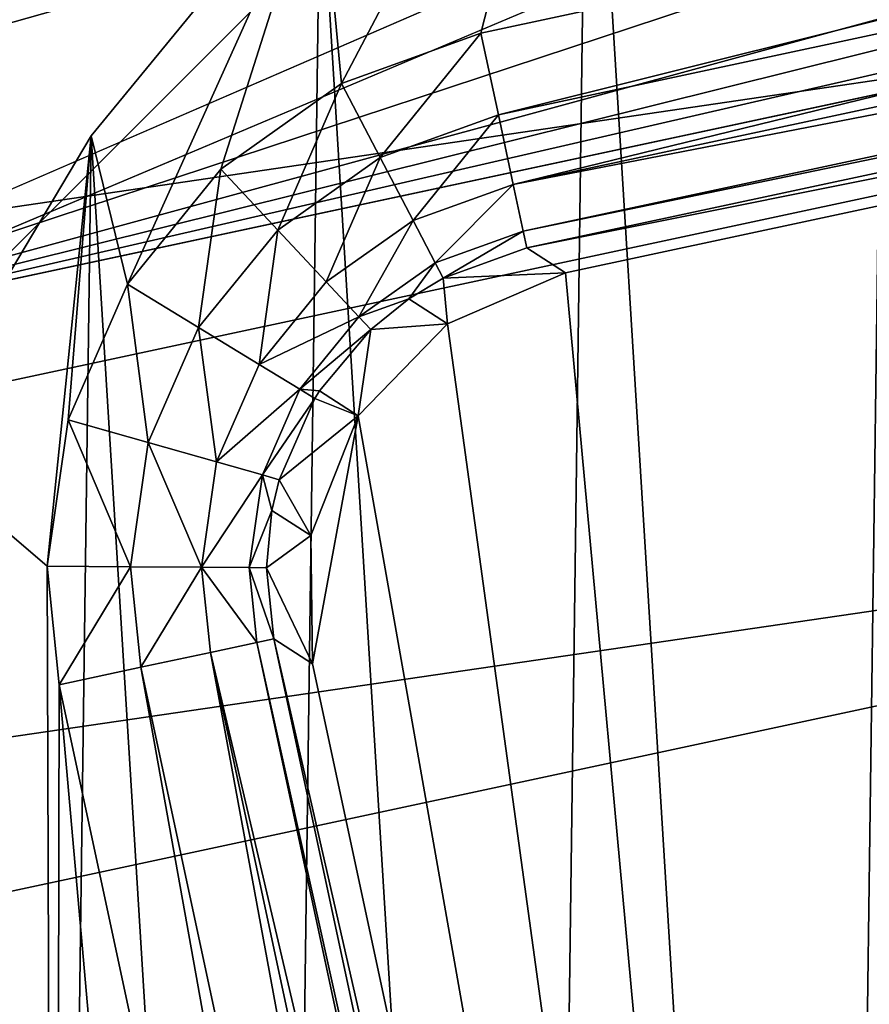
# Model space of a CAD drawing. Extents: x 19 to 774, y 8 to 141.
# Tile 12 of 256: x 81.17 to 85.04, y 80.08 to 84.56. Entities that reach past the tile are written whole.
import ezdxf

# ---------------------------------------------------------------- set-up
doc = ezdxf.new("R2010")
doc.units = 0
doc.header["$LTSCALE"] = 25.4
doc.layers.get('0').update_dxf_attribs({"color": 13, "linetype": 'CONTINUOUS'})

# ---------------------------------------------------------------- blocks, each defined once
blk = doc.blocks.new('MONO-III-BRASS-7783_STL_1')
at = {"color": 44}
mesh = blk.add_polyface(dxfattribs=at)
corners = [(-358.7123, 87.5009, 8.41), (-287.1887, 98.8068, 84.5975), (-355.892, 84.0893, 6.5702), (-290.009, 102.2183, 86.4373)]
mesh.append_faces([[corners[k] for k in face] for face in [(0, 1, 2), (1, 0, 3)]], dxfattribs={"vtx0": -1, "color": 44})
mesh = blk.add_polyface(dxfattribs=at)
corners = [(-286.6734, 96.614, 84.5573), (-358.0015, 85.5052, 8.1606), (-355.3766, 81.8966, 6.53), (-289.2982, 100.2226, 86.1879)]
mesh.append_faces([[corners[k] for k in face] for face in [(0, 1, 2), (1, 0, 3)]], dxfattribs={"vtx0": -1, "color": 44})
mesh = blk.add_polyface(dxfattribs=at)
corners = [(-320.6238, 95.6601, 114.6307), (-387.5741, 84.7847, 34.3353), (-389.3271, 80.9427, 36.6034), (-318.8708, 99.5021, 112.3625)]
mesh.append_faces([[corners[k] for k in face] for face in [(0, 1, 2), (1, 0, 3)]], dxfattribs={"vtx0": -1, "color": 44})
mesh = blk.add_polyface(dxfattribs=at)
corners = [(-386.6626, 84.6244, 33.5629), (-319.7668, 95.5969, 113.8881), (-388.4701, 80.8795, 35.8608), (-317.9594, 99.3418, 111.5902)]
mesh.append_faces([[corners[k] for k in face] for face in [(0, 1, 2), (1, 0, 3)]], dxfattribs={"vtx0": -1, "color": 44})
mesh = blk.add_polyface(dxfattribs=at)
corners = [(-287.1887, 98.8068, 84.5975), (-353.5099, 80.1566, 5.2146), (-355.892, 84.0893, 6.5702), (-284.8066, 94.874, 83.2418)]
mesh.append_faces([[corners[k] for k in face] for face in [(0, 1, 2), (1, 0, 3)]], dxfattribs={"vtx0": -1, "color": 44})
mesh = blk.add_polyface(dxfattribs=at)
corners = [(-353.232, 77.8071, 5.413), (-286.6734, 96.614, 84.5573), (-355.3766, 81.8966, 6.53), (-284.5287, 92.5245, 83.4403)]
mesh.append_faces([[corners[k] for k in face] for face in [(0, 1, 2), (1, 0, 3)]], dxfattribs={"vtx0": -1, "color": 44})
at = {"color": 250}
mesh = blk.add_polyface(dxfattribs=at)
corners = [(-350, 59.3161, 120.3463), (-329.6129, 72.1661, 120.3463), (-350, 96.1161, 120.3463), (-325.55, 68.1032, 120.3463), (-320, 66.6161, 120.3463), (350, 59.3161, 120.3463), (-331.1, 77.7161, 120.3463), (-314.45, 68.1032, 120.3463), (-310.3871, 72.1661, 120.3463), (-308.9, 77.7161, 120.3463), (210, 66.6161, 120.3463), (204.45, 68.1032, 120.3463), (200.3871, 72.1661, 120.3463), (198.9, 77.7161, 120.3463), (215.55, 68.1032, 120.3463), (219.6129, 72.1661, 120.3463), (221.1, 77.7161, 120.3463), (320, 66.6161, 120.3463), (314.45, 68.1032, 120.3463), (310.3871, 72.1661, 120.3463), (308.9, 77.7161, 120.3463), (325.55, 68.1032, 120.3463), (329.6129, 72.1661, 120.3463), (331.1, 77.7161, 120.3463), (-320, 88.8161, 120.3463), (350, 96.1161, 120.3463), (-325.55, 87.3289, 120.3463), (-329.6129, 83.2661, 120.3463), (-314.45, 87.3289, 120.3463), (-310.3871, 83.2661, 120.3463), (210, 88.8161, 120.3463), (204.45, 87.3289, 120.3463), (200.3871, 83.2661, 120.3463), (215.55, 87.3289, 120.3463), (219.6129, 83.2661, 120.3463), (320, 88.8161, 120.3463), (314.45, 87.3289, 120.3463), (310.3871, 83.2661, 120.3463), (325.55, 87.3289, 120.3463), (329.6129, 83.2661, 120.3463)]
mesh.append_faces([[corners[k] for k in face] for face in [(0, 1, 2), (1, 0, 3), (3, 0, 4), (4, 5, 7), (7, 5, 8), (8, 5, 9), (10, 5, 14), (14, 5, 15), (15, 5, 16), (17, 5, 21), (21, 5, 22), (22, 5, 23), (2, 24, 25), (24, 2, 26), (26, 2, 27), (27, 2, 6), (30, 9, 31), (31, 9, 32), (32, 9, 13), (35, 16, 36), (36, 16, 37), (37, 16, 20), (25, 23, 5)]], dxfattribs={"vtx0": -1, "vtx1": -1, "color": 250})
mesh.append_faces([[corners[k] for k in face] for face in [(9, 5, 10), (16, 5, 17), (25, 9, 30), (25, 16, 35)]], dxfattribs={"vtx0": -1, "vtx1": -1, "vtx2": -1, "color": 250})
mesh.append_faces([[corners[k] for k in face] for face in [(4, 0, 5), (2, 1, 6), (9, 10, 11), (9, 11, 12), (9, 12, 13), (16, 17, 18), (16, 18, 19), (16, 19, 20), (25, 24, 28), (25, 28, 29), (25, 29, 9), (25, 30, 33), (25, 33, 34), (25, 34, 16), (25, 35, 38), (25, 38, 39), (25, 39, 23)]], dxfattribs={"vtx0": -1, "vtx2": -1, "color": 250})
mesh = blk.add_polyface(dxfattribs=at)
corners = [(-350, 96.1161, 119.5463), (-329.6129, 83.2661, 119.5463), (-350, 59.3161, 119.5463), (-325.55, 87.3289, 119.5463), (-320, 88.8161, 119.5463), (350, 96.1161, 119.5463), (-331.1, 77.7161, 119.5463), (-314.45, 87.3289, 119.5463), (-310.3871, 83.2661, 119.5463), (-308.9, 77.7161, 119.5463), (210, 88.8161, 119.5463), (204.45, 87.3289, 119.5463), (200.3871, 83.2661, 119.5463), (198.9, 77.7161, 119.5463), (215.55, 87.3289, 119.5463), (219.6129, 83.2661, 119.5463), (221.1, 77.7161, 119.5463), (320, 88.8161, 119.5463), (314.45, 87.3289, 119.5463), (310.3871, 83.2661, 119.5463), (308.9, 77.7161, 119.5463), (325.55, 87.3289, 119.5463), (329.6129, 83.2661, 119.5463), (331.1, 77.7161, 119.5463), (-320, 66.6161, 119.5463), (350, 59.3161, 119.5463), (-325.55, 68.1032, 119.5463), (-329.6129, 72.1661, 119.5463), (-314.45, 68.1032, 119.5463), (-310.3871, 72.1661, 119.5463), (210, 66.6161, 119.5463), (204.45, 68.1032, 119.5463), (200.3871, 72.1661, 119.5463), (215.55, 68.1032, 119.5463), (219.6129, 72.1661, 119.5463), (320, 66.6161, 119.5463), (314.45, 68.1032, 119.5463), (310.3871, 72.1661, 119.5463), (325.55, 68.1032, 119.5463), (329.6129, 72.1661, 119.5463)]
mesh.append_faces([[corners[k] for k in face] for face in [(0, 1, 2), (1, 0, 3), (3, 0, 4), (4, 5, 7), (7, 5, 8), (8, 5, 9), (10, 5, 14), (14, 5, 15), (15, 5, 16), (17, 5, 21), (21, 5, 22), (22, 5, 23), (2, 24, 25), (24, 2, 26), (26, 2, 27), (27, 2, 6), (30, 9, 31), (31, 9, 32), (32, 9, 13), (35, 16, 36), (36, 16, 37), (37, 16, 20), (25, 23, 5)]], dxfattribs={"vtx0": -1, "vtx1": -1, "color": 250})
mesh.append_faces([[corners[k] for k in face] for face in [(9, 5, 10), (16, 5, 17), (25, 9, 30), (25, 16, 35)]], dxfattribs={"vtx0": -1, "vtx1": -1, "vtx2": -1, "color": 250})
mesh.append_faces([[corners[k] for k in face] for face in [(4, 0, 5), (2, 1, 6), (9, 10, 11), (9, 11, 12), (9, 12, 13), (16, 17, 18), (16, 18, 19), (16, 19, 20), (25, 24, 28), (25, 28, 29), (25, 29, 9), (25, 30, 33), (25, 33, 34), (25, 34, 16), (25, 35, 38), (25, 38, 39), (25, 39, 23)]], dxfattribs={"vtx0": -1, "vtx2": -1, "color": 250})
at = {"color": 44}
mesh = blk.add_polyface(dxfattribs=at)
corners = [(-321.7992, 91.3926, 116.4706), (-389.3271, 80.9427, 36.6034), (-390.5024, 76.6752, 38.4433), (-320.6238, 95.6601, 114.6307)]
mesh.append_faces([[corners[k] for k in face] for face in [(0, 1, 2), (1, 0, 3)]], dxfattribs={"vtx0": -1, "color": 44})
mesh = blk.add_polyface(dxfattribs=at)
corners = [(-388.4701, 80.8795, 35.8608), (-320.9908, 91.404, 115.7567), (-389.6942, 76.6866, 37.7294), (-319.7668, 95.5969, 113.8881)]
mesh.append_faces([[corners[k] for k in face] for face in [(0, 1, 2), (1, 0, 3)]], dxfattribs={"vtx0": -1, "color": 44})
mesh = blk.add_polyface(dxfattribs=at)
corners = [(-353.5099, 80.1566, 5.2146), (-282.9352, 90.5396, 82.4116), (-351.6385, 75.8222, 4.3844), (-284.8066, 94.874, 83.2418)]
mesh.append_faces([[corners[k] for k in face] for face in [(0, 1, 2), (1, 0, 3)]], dxfattribs={"vtx0": -1, "color": 44})
mesh = blk.add_polyface(dxfattribs=at)
corners = [(-282.9331, 88.0857, 82.8726), (-353.232, 77.8071, 5.413), (-351.6364, 73.3683, 4.8453), (-284.5287, 92.5245, 83.4403)]
mesh.append_faces([[corners[k] for k in face] for face in [(0, 1, 2), (1, 0, 3)]], dxfattribs={"vtx0": -1, "color": 44})
mesh = blk.add_polyface(dxfattribs=at)
corners = [(-322.3612, 86.8292, 117.8262), (-390.5024, 76.6752, 38.4433), (-391.0645, 72.1118, 39.7989), (-321.7992, 91.3926, 116.4706)]
mesh.append_faces([[corners[k] for k in face] for face in [(0, 1, 2), (1, 0, 3)]], dxfattribs={"vtx0": -1, "color": 44})
mesh = blk.add_polyface(dxfattribs=at)
corners = [(-389.6942, 76.6866, 37.7294), (-321.5921, 86.8977, 117.1361), (-390.2954, 72.1803, 39.1088), (-320.9908, 91.404, 115.7567)]
mesh.append_faces([[corners[k] for k in face] for face in [(0, 1, 2), (1, 0, 3)]], dxfattribs={"vtx0": -1, "color": 44})
mesh = blk.add_polyface(dxfattribs=at)
corners = [(-351.6385, 75.8222, 4.3844), (-281.6314, 85.9353, 82.1321), (-350.3347, 71.2178, 4.1048), (-282.9352, 90.5396, 82.4116)]
mesh.append_faces([[corners[k] for k in face] for face in [(0, 1, 2), (1, 0, 3)]], dxfattribs={"vtx0": -1, "color": 44})
at = {"color": 18}
mesh = blk.add_polyface(dxfattribs=at)
corners = [(-329.0049, 84.0336, 119.5463), (-329.2062, 82.0725, 119.5463), (-329.8459, 82.6209, 119.5463), (-329.1108, 82.7402, 119.5463), (-328.8404, 83.3581, 119.5463), (-327.9628, 85.3051, 119.5463), (-328.4146, 83.8813, 119.5463), (-327.8645, 84.2716, 119.5463), (-326.7428, 86.4071, 119.5463), (-327.23, 84.5005, 119.5463), (-316.1836, 86.8669, 119.5463), (-325.3721, 87.315, 119.5463), (-323.8815, 88.0085, 119.5463), (-322.3041, 88.472, 119.5463), (-320.6753, 88.6953, 119.5463), (-319.0314, 88.6733, 119.5463), (-317.4091, 88.4066, 119.5463), (-315.8447, 87.901, 119.5463), (-315.6436, 86.9223, 119.5463), (-314.3731, 87.1679, 119.5463), (-314.9758, 86.8269, 119.5463), (-314.3579, 86.5565, 119.5463), (-313.0272, 86.2237, 119.5463), (-313.8348, 86.1307, 119.5463), (-313.4445, 85.5805, 119.5463), (-313.2155, 84.946, 119.5463), (-310.8492, 73.8997, 119.5463), (-311.8371, 85.0895, 119.5463), (-310.8293, 83.7905, 119.5463), (-310.7938, 73.3596, 119.5463), (-310.0264, 82.3558, 119.5463), (-310.1541, 72.8112, 119.5463), (-309.533, 74.3335, 119.5463), (-309.4463, 80.8175, 119.5463), (-309.1458, 75.9313, 119.5463), (-309.1019, 79.2099, 119.5463), (-309.001, 77.569, 119.5463), (-330.8542, 79.5008, 119.5463), (-330.8981, 76.2222, 119.5463), (-330.999, 77.8631, 119.5463), (-330.5537, 74.6146, 119.5463), (-330.467, 81.0986, 119.5463), (-329.9736, 73.0763, 119.5463), (-329.1707, 71.6416, 119.5463), (-329.1508, 81.5324, 119.5463), (-328.1629, 70.3427, 119.5463), (-326.7845, 70.4861, 119.5463), (-326.9728, 69.2084, 119.5463), (-326.5555, 69.8516, 119.5463), (-325.6269, 68.2642, 119.5463), (-326.1652, 69.3014, 119.5463), (-325.6421, 68.8756, 119.5463), (-325.0242, 68.6052, 119.5463), (-324.1553, 67.5311, 119.5463), (-324.3564, 68.5099, 119.5463), (-323.8164, 68.5653, 119.5463), (-322.5909, 67.0255, 119.5463), (-312.77, 70.9316, 119.5463), (-320.9686, 66.7588, 119.5463), (-319.3247, 66.7368, 119.5463), (-317.6959, 66.9601, 119.5463), (-316.1185, 67.4236, 119.5463), (-314.6279, 68.1171, 119.5463), (-313.2572, 69.025, 119.5463), (-312.0372, 70.127, 119.5463), (-312.1355, 71.1606, 119.5463), (-311.5854, 71.5508, 119.5463), (-310.9951, 71.3986, 119.5463), (-311.1596, 72.074, 119.5463), (-310.8892, 72.6919, 119.5463)]
mesh.append_faces([[corners[k] for k in face] for face in [(34, 35, 36), (37, 38, 39)]], dxfattribs={"vtx0": -1, "color": 18})
mesh.append_faces([[corners[k] for k in face] for face in [(0, 1, 2), (1, 0, 3), (3, 0, 4), (4, 5, 6), (6, 5, 7), (7, 8, 9), (9, 8, 10), (10, 17, 18), (18, 19, 20), (20, 19, 21), (21, 22, 23), (23, 22, 24), (24, 22, 25), (25, 22, 26), (26, 28, 29), (31, 30, 32), (32, 33, 34), (38, 37, 40), (40, 41, 42), (42, 2, 43), (43, 44, 45), (45, 46, 47), (47, 48, 49), (49, 52, 53), (53, 55, 56), (56, 57, 58), (58, 57, 59), (59, 57, 60), (60, 57, 61), (61, 57, 62), (62, 57, 63), (63, 57, 64), (64, 66, 67), (67, 69, 31)]], dxfattribs={"vtx0": -1, "vtx1": -1, "color": 18})
mesh.append_faces([[corners[k] for k in face] for face in [(29, 30, 31), (43, 2, 1)]], dxfattribs={"vtx0": -1, "vtx1": -1, "vtx2": -1, "color": 18})
mesh.append_faces([[corners[k] for k in face] for face in [(4, 0, 5), (7, 5, 8), (10, 8, 11), (10, 11, 12), (10, 12, 13), (10, 13, 14), (10, 14, 15), (10, 15, 16), (10, 16, 17), (18, 17, 19), (21, 19, 22), (26, 22, 27), (26, 27, 28), (29, 28, 30), (32, 30, 33), (34, 33, 35), (40, 37, 41), (42, 41, 2), (43, 1, 44), (45, 44, 46), (47, 46, 48), (49, 48, 50), (49, 50, 51), (49, 51, 52), (53, 52, 54), (53, 54, 55), (56, 55, 57), (64, 57, 65), (64, 65, 66), (67, 66, 68), (67, 68, 69), (31, 69, 29)]], dxfattribs={"vtx0": -1, "vtx2": -1, "color": 18})
mesh = blk.add_polyface(dxfattribs=at)
corners = [(-330.8981, 76.2222, 124.0463), (-330.8542, 79.5008, 124.0463), (-330.999, 77.8631, 124.0463), (-330.5537, 74.6146, 124.0463), (-330.467, 81.0986, 124.0463), (-329.9736, 73.0763, 124.0463), (-329.8459, 82.6209, 124.0463), (-329.1707, 71.6416, 124.0463), (-329.0049, 84.0336, 124.0463), (-328.1629, 70.3427, 124.0463), (-327.9628, 85.3051, 124.0463), (-326.9728, 69.2084, 124.0463), (-326.7428, 86.4071, 124.0463), (-325.6269, 68.2642, 124.0463), (-325.3721, 87.315, 124.0463), (-324.1553, 67.5311, 124.0463), (-323.8815, 88.0085, 124.0463), (-322.5909, 67.0255, 124.0463), (-322.3041, 88.472, 124.0463), (-320.9686, 66.7588, 124.0463), (-320.6753, 88.6953, 124.0463), (-319.3247, 66.7368, 124.0463), (-319.0314, 88.6733, 124.0463), (-317.6959, 66.9601, 124.0463), (-317.4091, 88.4066, 124.0463), (-316.1185, 67.4236, 124.0463), (-315.8447, 87.901, 124.0463), (-314.6279, 68.1171, 124.0463), (-314.3731, 87.1679, 124.0463), (-313.2572, 69.025, 124.0463), (-313.0272, 86.2237, 124.0463), (-312.0372, 70.127, 124.0463), (-311.8371, 85.0895, 124.0463), (-310.9951, 71.3986, 124.0463), (-310.8293, 83.7905, 124.0463), (-310.1541, 72.8112, 124.0463), (-310.0264, 82.3558, 124.0463), (-309.533, 74.3335, 124.0463), (-309.4463, 80.8175, 124.0463), (-309.1458, 75.9313, 124.0463), (-309.1019, 79.2099, 124.0463), (-309.001, 77.569, 124.0463)]
mesh.append_faces([[corners[k] for k in face] for face in [(0, 1, 2), (40, 39, 41)]], dxfattribs={"vtx0": -1, "color": 18})
mesh.append_faces([[corners[k] for k in face] for face in [(1, 3, 4), (4, 5, 6), (6, 7, 8), (8, 9, 10), (10, 11, 12), (12, 13, 14), (14, 15, 16), (16, 17, 18), (18, 19, 20), (20, 21, 22), (22, 23, 24), (24, 25, 26), (26, 27, 28), (28, 29, 30), (30, 31, 32), (32, 33, 34), (34, 35, 36), (36, 37, 38), (38, 39, 40)]], dxfattribs={"vtx0": -1, "vtx1": -1, "color": 18})
mesh.append_faces([[corners[k] for k in face] for face in [(1, 0, 3), (4, 3, 5), (6, 5, 7), (8, 7, 9), (10, 9, 11), (12, 11, 13), (14, 13, 15), (16, 15, 17), (18, 17, 19), (20, 19, 21), (22, 21, 23), (24, 23, 25), (26, 25, 27), (28, 27, 29), (30, 29, 31), (32, 31, 33), (34, 33, 35), (36, 35, 37), (38, 37, 39)]], dxfattribs={"vtx0": -1, "vtx2": -1, "color": 18})
at = {"color": 44}
mesh = blk.add_polyface(dxfattribs=at)
corners = [(-282.9331, 88.0857, 82.8726), (-351.6364, 73.3683, 4.8453), (-351.0613, 71.0622, 4.7739)]
mesh.append_faces([[corners[k] for k in face] for face in [(0, 1, 2)]], dxfattribs={"color": 44})
mesh = blk.add_polyface(dxfattribs=at)
corners = [(-282.9331, 88.0857, 82.8726), (-351.0613, 71.0622, 4.7739), (-281.938, 83.4403, 82.8726)]
mesh.append_faces([[corners[k] for k in face] for face in [(0, 1, 2)]], dxfattribs={"color": 44})
at = {"color": 250}
mesh = blk.add_polyface(dxfattribs=at)
corners = [(-325.55, 87.3289, 120.3463), (-329.6129, 83.2661, 119.5463), (-325.55, 87.3289, 119.5463), (-329.6129, 83.2661, 120.3463)]
mesh.append_faces([[corners[k] for k in face] for face in [(0, 1, 2), (1, 0, 3)]], dxfattribs={"vtx0": -1, "color": 250})
at = {"color": 44}
mesh = blk.add_polyface(dxfattribs=at)
corners = [(-321.5921, 86.8977, 117.1361), (-330.4865, 83.1398, 107.5097), (-390.2954, 72.1803, 39.1088), (-322.3075, 84.8919, 116.7987)]
mesh.append_faces([[corners[k] for k in face] for face in [(0, 1, 2), (1, 0, 3)]], dxfattribs={"vtx0": -1, "color": 44})
at = {"color": 18}
mesh = blk.add_polyface(dxfattribs=at)
corners = [(-316.1836, 86.8669, 119.5463), (-327.1502, 84.1283, 119.471), (-327.23, 84.5005, 119.5463), (-316.1039, 86.4946, 119.471)]
mesh.append_faces([[corners[k] for k in face] for face in [(0, 1, 2), (1, 0, 3)]], dxfattribs={"vtx0": -1, "color": 18})
at = {"color": 44}
mesh = blk.add_polyface(dxfattribs=at)
corners = [(-322.3612, 86.8292, 117.8262), (-391.0645, 72.1118, 39.7989), (-331.2429, 82.9778, 108.2063)]
mesh.append_faces([[corners[k] for k in face] for face in [(0, 1, 2)]], dxfattribs={"color": 44})
mesh = blk.add_polyface(dxfattribs=at)
corners = [(-322.3612, 86.8292, 117.8262), (-331.2429, 82.9778, 108.2063), (-322.3981, 85.8952, 118.0349)]
mesh.append_faces([[corners[k] for k in face] for face in [(0, 1, 2)]], dxfattribs={"color": 44})
at = {"color": 18}
mesh = blk.add_polyface(dxfattribs=at)
corners = [(-316.1039, 86.4946, 119.471), (-327.0825, 83.8121, 119.2564), (-327.1502, 84.1283, 119.471), (-316.0362, 86.1785, 119.2564)]
mesh.append_faces([[corners[k] for k in face] for face in [(0, 1, 2), (1, 0, 3)]], dxfattribs={"vtx0": -1, "color": 18})
mesh = blk.add_polyface(dxfattribs=at)
corners = [(-327.0825, 83.8121, 119.2564), (-315.9906, 85.9659, 118.935), (-327.037, 83.5996, 118.935), (-316.0362, 86.1785, 119.2564)]
mesh.append_faces([[corners[k] for k in face] for face in [(0, 1, 2), (1, 0, 3)]], dxfattribs={"vtx0": -1, "color": 18})
mesh = blk.add_polyface(dxfattribs=at)
corners = [(-327.037, 83.5996, 118.935), (-315.9742, 85.8891, 118.555), (-327.0205, 83.5228, 118.555), (-315.9906, 85.9659, 118.935)]
mesh.append_faces([[corners[k] for k in face] for face in [(0, 1, 2), (1, 0, 3)]], dxfattribs={"vtx0": -1, "color": 18})
at = {"color": 44}
mesh = blk.add_polyface(dxfattribs=at)
corners = [(-350.3347, 71.2178, 4.1048), (-280.9347, 81.2008, 82.4116), (-349.638, 66.4834, 4.3844), (-281.6314, 85.9353, 82.1321)]
mesh.append_faces([[corners[k] for k in face] for face in [(0, 1, 2), (1, 0, 3)]], dxfattribs={"vtx0": -1, "color": 44})
mesh = blk.add_polyface(dxfattribs=at)
corners = [(-322.3981, 85.8952, 118.0349), (-331.2429, 82.9778, 108.2063), (-322.4953, 85.363, 118.0405)]
mesh.append_faces([[corners[k] for k in face] for face in [(0, 1, 2)]], dxfattribs={"color": 44})
at = {"color": 18}
mesh = blk.add_polyface(dxfattribs=at)
corners = [(-327.0205, 83.5228, 118.555), (-316.0882, 85.7128, 101.5463), (-326.8443, 83.4087, 101.5463), (-315.9742, 85.8891, 118.555)]
mesh.append_faces([[corners[k] for k in face] for face in [(0, 1, 2), (1, 0, 3)]], dxfattribs={"vtx0": -1, "color": 18})
mesh = blk.add_polyface(dxfattribs=at)
corners = [(-327.7894, 82.757, 101.5463), (-327.9968, 81.6279, 101.5463), (-328.0054, 82.213, 101.5463), (-325.6927, 70.8718, 101.5463), (-327.3817, 83.1768, 101.5463), (-326.8443, 83.4087, 101.5463), (-316.0882, 85.7128, 101.5463), (-325.4608, 70.3344, 101.5463), (-325.0409, 69.9267, 101.5463), (-324.497, 69.7107, 101.5463), (-323.9118, 69.7193, 101.5463), (-313.1557, 72.0234, 101.5463), (-315.503, 85.7214, 101.5463), (-314.9591, 85.5054, 101.5463), (-314.5392, 85.0977, 101.5463), (-314.3073, 84.5604, 101.5463), (-312.0032, 73.8043, 101.5463), (-312.6183, 72.2553, 101.5463), (-312.2106, 72.6751, 101.5463), (-311.9946, 73.2191, 101.5463)]
mesh.append_faces([[corners[k] for k in face] for face in [(0, 1, 2), (18, 16, 19)]], dxfattribs={"vtx0": -1, "color": 18})
mesh.append_faces([[corners[k] for k in face] for face in [(1, 0, 3), (3, 6, 7), (7, 6, 8), (8, 6, 9), (9, 6, 10), (10, 6, 11), (11, 16, 17), (17, 16, 18)]], dxfattribs={"vtx0": -1, "vtx1": -1, "color": 18})
mesh.append_faces([[corners[k] for k in face] for face in [(3, 0, 4), (3, 4, 5), (3, 5, 6), (11, 6, 12), (11, 12, 13), (11, 13, 14), (11, 14, 15), (11, 15, 16)]], dxfattribs={"vtx0": -1, "vtx2": -1, "color": 18})
at = {"color": 44}
mesh = blk.add_polyface(dxfattribs=at)
corners = [(-322.4953, 85.363, 118.0405), (-331.2429, 82.9778, 108.2063), (-322.6003, 85.1299, 117.9646)]
mesh.append_faces([[corners[k] for k in face] for face in [(0, 1, 2)]], dxfattribs={"color": 44})
at = {"color": 18}
mesh = blk.add_polyface(dxfattribs=at)
corners = [(-327.9628, 85.3051, 124.0463), (-329.0049, 84.0336, 119.5463), (-329.0049, 84.0336, 124.0463), (-327.9628, 85.3051, 119.5463)]
mesh.append_faces([[corners[k] for k in face] for face in [(0, 1, 2), (1, 0, 3)]], dxfattribs={"vtx0": -1, "color": 18})
at = {"color": 44}
mesh = blk.add_polyface(dxfattribs=at)
corners = [(-322.6003, 85.1299, 117.9646), (-331.2429, 82.9778, 108.2063), (-322.737, 84.9369, 117.8411)]
mesh.append_faces([[corners[k] for k in face] for face in [(0, 1, 2)]], dxfattribs={"color": 44})
mesh = blk.add_polyface(dxfattribs=at)
corners = [(-322.737, 84.9369, 117.8411), (-331.2429, 82.9778, 108.2063), (-323.064, 84.7299, 117.4952)]
mesh.append_faces([[corners[k] for k in face] for face in [(0, 1, 2)]], dxfattribs={"color": 44})
mesh = blk.add_polyface(dxfattribs=at)
corners = [(-322.3075, 84.8919, 116.7987), (-331.2429, 82.9778, 108.2063), (-330.4865, 83.1398, 107.5097), (-323.064, 84.7299, 117.4952)]
mesh.append_faces([[corners[k] for k in face] for face in [(0, 1, 2), (1, 0, 3)]], dxfattribs={"vtx0": -1, "color": 44})
at = {"color": 18}
mesh = blk.add_polyface(dxfattribs=at)
corners = [(-327.23, 84.5005, 119.5463), (-327.6884, 83.9346, 119.4712), (-327.8645, 84.2716, 119.5463), (-327.1502, 84.1283, 119.471)]
mesh.append_faces([[corners[k] for k in face] for face in [(0, 1, 2), (1, 0, 3)]], dxfattribs={"vtx0": -1, "color": 18})
mesh = blk.add_polyface(dxfattribs=at)
corners = [(-327.8645, 84.2716, 119.5463), (-328.155, 83.6039, 119.4713), (-328.4146, 83.8813, 119.5463), (-327.6884, 83.9346, 119.4712)]
mesh.append_faces([[corners[k] for k in face] for face in [(0, 1, 2), (1, 0, 3)]], dxfattribs={"vtx0": -1, "color": 18})
mesh = blk.add_polyface(dxfattribs=at)
corners = [(-327.1502, 84.1283, 119.471), (-327.5387, 83.6483, 119.2571), (-327.6884, 83.9346, 119.4712), (-327.0825, 83.8121, 119.2564)]
mesh.append_faces([[corners[k] for k in face] for face in [(0, 1, 2), (1, 0, 3)]], dxfattribs={"vtx0": -1, "color": 18})
mesh = blk.add_polyface(dxfattribs=at)
corners = [(-329.0049, 84.0336, 124.0463), (-329.8459, 82.6209, 119.5463), (-329.8459, 82.6209, 124.0463), (-329.0049, 84.0336, 119.5463)]
mesh.append_faces([[corners[k] for k in face] for face in [(0, 1, 2), (1, 0, 3)]], dxfattribs={"vtx0": -1, "color": 18})
mesh = blk.add_polyface(dxfattribs=at)
corners = [(-327.6884, 83.9346, 119.4712), (-327.9344, 83.3681, 119.2576), (-328.155, 83.6039, 119.4713), (-327.5387, 83.6483, 119.2571)]
mesh.append_faces([[corners[k] for k in face] for face in [(0, 1, 2), (1, 0, 3)]], dxfattribs={"vtx0": -1, "color": 18})
mesh = blk.add_polyface(dxfattribs=at)
corners = [(-328.4146, 83.8813, 119.5463), (-328.5162, 83.1603, 119.4713), (-328.8404, 83.3581, 119.5463), (-328.155, 83.6039, 119.4713)]
mesh.append_faces([[corners[k] for k in face] for face in [(0, 1, 2), (1, 0, 3)]], dxfattribs={"vtx0": -1, "color": 18})
mesh = blk.add_polyface(dxfattribs=at)
corners = [(-327.5387, 83.6483, 119.2571), (-327.0825, 83.8121, 119.2564), (-327.4379, 83.4555, 118.9364)]
mesh.append_faces([[corners[k] for k in face] for face in [(0, 1, 2)]], dxfattribs={"color": 18})
mesh = blk.add_polyface(dxfattribs=at)
corners = [(-327.0825, 83.8121, 119.2564), (-327.037, 83.5996, 118.935), (-327.4379, 83.4555, 118.9364)]
mesh.append_faces([[corners[k] for k in face] for face in [(0, 1, 2)]], dxfattribs={"color": 18})
mesh = blk.add_polyface(dxfattribs=at)
corners = [(-327.7857, 83.2093, 118.9372), (-327.5387, 83.6483, 119.2571), (-327.4379, 83.4555, 118.9364), (-327.9344, 83.3681, 119.2576)]
mesh.append_faces([[corners[k] for k in face] for face in [(0, 1, 2), (1, 0, 3)]], dxfattribs={"vtx0": -1, "color": 18})
mesh = blk.add_polyface(dxfattribs=at)
corners = [(-328.155, 83.6039, 119.4713), (-328.2405, 82.9921, 119.2577), (-328.5162, 83.1603, 119.4713), (-327.9344, 83.3681, 119.2576)]
mesh.append_faces([[corners[k] for k in face] for face in [(0, 1, 2), (1, 0, 3)]], dxfattribs={"vtx0": -1, "color": 18})
mesh = blk.add_polyface(dxfattribs=at)
corners = [(-327.4379, 83.4555, 118.9364), (-327.037, 83.5996, 118.935), (-327.4012, 83.3854, 118.557)]
mesh.append_faces([[corners[k] for k in face] for face in [(0, 1, 2)]], dxfattribs={"color": 18})
mesh = blk.add_polyface(dxfattribs=at)
corners = [(-327.037, 83.5996, 118.935), (-327.0205, 83.5228, 118.555), (-327.4012, 83.3854, 118.557)]
mesh.append_faces([[corners[k] for k in face] for face in [(0, 1, 2)]], dxfattribs={"color": 18})
mesh = blk.add_polyface(dxfattribs=at)
corners = [(-327.4012, 83.3854, 118.557), (-327.0205, 83.5228, 118.555), (-326.8443, 83.4087, 101.5463)]
mesh.append_faces([[corners[k] for k in face] for face in [(0, 1, 2)]], dxfattribs={"color": 18})
at = {"color": 44}
mesh = blk.add_polyface(dxfattribs=at)
corners = [(-281.938, 83.4403, 82.8726), (-351.0613, 71.0622, 4.7739), (-350.6413, 68.7228, 4.8453)]
mesh.append_faces([[corners[k] for k in face] for face in [(0, 1, 2)]], dxfattribs={"color": 44})
mesh = blk.add_polyface(dxfattribs=at)
corners = [(-281.5752, 78.7374, 83.4403), (-350.6413, 68.7228, 4.8453), (-350.2785, 64.02, 5.413), (-281.938, 83.4403, 82.8726)]
mesh.append_faces([[corners[k] for k in face] for face in [(0, 1, 2), (1, 0, 3)]], dxfattribs={"vtx0": -1, "color": 44})
at = {"color": 18}
mesh = blk.add_polyface(dxfattribs=at)
corners = [(-327.7857, 83.2093, 118.9372), (-327.4379, 83.4555, 118.9364), (-327.5579, 83.2909, 118.5577)]
mesh.append_faces([[corners[k] for k in face] for face in [(0, 1, 2)]], dxfattribs={"color": 18})
mesh = blk.add_polyface(dxfattribs=at)
corners = [(-327.4379, 83.4555, 118.9364), (-327.4012, 83.3854, 118.557), (-327.5579, 83.2909, 118.5577)]
mesh.append_faces([[corners[k] for k in face] for face in [(0, 1, 2)]], dxfattribs={"color": 18})
mesh = blk.add_polyface(dxfattribs=at)
corners = [(-327.4012, 83.3854, 118.557), (-326.8443, 83.4087, 101.5463), (-327.3817, 83.1768, 101.5463)]
mesh.append_faces([[corners[k] for k in face] for face in [(0, 1, 2)]], dxfattribs={"color": 18})
mesh = blk.add_polyface(dxfattribs=at)
corners = [(-328.8404, 83.3581, 119.5463), (-328.7454, 82.6362, 119.4713), (-329.1108, 82.7402, 119.5463), (-328.5162, 83.1603, 119.4713)]
mesh.append_faces([[corners[k] for k in face] for face in [(0, 1, 2), (1, 0, 3)]], dxfattribs={"vtx0": -1, "color": 18})
mesh = blk.add_polyface(dxfattribs=at)
corners = [(-328.2405, 82.9921, 119.2577), (-327.7857, 83.2093, 118.9372), (-328.0548, 82.8788, 118.9375), (-327.9344, 83.3681, 119.2576)]
mesh.append_faces([[corners[k] for k in face] for face in [(0, 1, 2), (1, 0, 3)]], dxfattribs={"vtx0": -1, "color": 18})
mesh = blk.add_polyface(dxfattribs=at)
corners = [(-327.5579, 83.2909, 118.5577), (-327.4012, 83.3854, 118.557), (-327.3817, 83.1768, 101.5463)]
mesh.append_faces([[corners[k] for k in face] for face in [(0, 1, 2)]], dxfattribs={"color": 18})
mesh = blk.add_polyface(dxfattribs=at)
corners = [(-327.7857, 83.2093, 118.9372), (-327.5579, 83.2909, 118.5577), (-327.7314, 83.1512, 118.5582)]
mesh.append_faces([[corners[k] for k in face] for face in [(0, 1, 2)]], dxfattribs={"color": 18})
mesh = blk.add_polyface(dxfattribs=at)
corners = [(-327.7314, 83.1512, 118.5582), (-327.5579, 83.2909, 118.5577), (-327.3817, 83.1768, 101.5463)]
mesh.append_faces([[corners[k] for k in face] for face in [(0, 1, 2)]], dxfattribs={"color": 18})
mesh = blk.add_polyface(dxfattribs=at)
corners = [(-327.7857, 83.2093, 118.9372), (-327.7314, 83.1512, 118.5582), (-328.0548, 82.8788, 118.9375)]
mesh.append_faces([[corners[k] for k in face] for face in [(0, 1, 2)]], dxfattribs={"color": 18})
mesh = blk.add_polyface(dxfattribs=at)
corners = [(-327.3817, 83.1768, 101.5463), (-327.7894, 82.757, 101.5463), (-327.7314, 83.1512, 118.5582)]
mesh.append_faces([[corners[k] for k in face] for face in [(0, 1, 2)]], dxfattribs={"color": 18})
mesh = blk.add_polyface(dxfattribs=at)
corners = [(-328.5162, 83.1603, 119.4713), (-328.4348, 82.5479, 119.2575), (-328.7454, 82.6362, 119.4713), (-328.2405, 82.9921, 119.2577)]
mesh.append_faces([[corners[k] for k in face] for face in [(0, 1, 2), (1, 0, 3)]], dxfattribs={"vtx0": -1, "color": 18})
mesh = blk.add_polyface(dxfattribs=at)
corners = [(-327.7314, 83.1512, 118.5582), (-327.9656, 82.871, 118.5586), (-328.0548, 82.8788, 118.9375)]
mesh.append_faces([[corners[k] for k in face] for face in [(0, 1, 2)]], dxfattribs={"color": 18})
mesh = blk.add_polyface(dxfattribs=at)
corners = [(-327.7314, 83.1512, 118.5582), (-327.7894, 82.757, 101.5463), (-327.9656, 82.871, 118.5586)]
mesh.append_faces([[corners[k] for k in face] for face in [(0, 1, 2)]], dxfattribs={"color": 18})
mesh = blk.add_polyface(dxfattribs=at)
corners = [(-328.4348, 82.5479, 119.2575), (-328.0548, 82.8788, 118.9375), (-328.2255, 82.4883, 118.9371), (-328.2405, 82.9921, 119.2577)]
mesh.append_faces([[corners[k] for k in face] for face in [(0, 1, 2), (1, 0, 3)]], dxfattribs={"vtx0": -1, "color": 18})
mesh = blk.add_polyface(dxfattribs=at)
corners = [(-328.2255, 82.4883, 118.9371), (-327.9868, 82.8373, 118.5586), (-328.1491, 82.4666, 118.5581), (-328.0548, 82.8788, 118.9375)]
mesh.append_faces([[corners[k] for k in face] for face in [(0, 1, 2), (1, 0, 3)]], dxfattribs={"vtx0": -1, "color": 18})
mesh = blk.add_polyface(dxfattribs=at)
corners = [(-328.0548, 82.8788, 118.9375), (-327.9656, 82.871, 118.5586), (-327.9868, 82.8373, 118.5586)]
mesh.append_faces([[corners[k] for k in face] for face in [(0, 1, 2)]], dxfattribs={"color": 18})
mesh = blk.add_polyface(dxfattribs=at)
corners = [(-327.9656, 82.871, 118.5586), (-327.7894, 82.757, 101.5463), (-327.9868, 82.8373, 118.5586)]
mesh.append_faces([[corners[k] for k in face] for face in [(0, 1, 2)]], dxfattribs={"color": 18})
mesh = blk.add_polyface(dxfattribs=at)
corners = [(-327.9868, 82.8373, 118.5586), (-327.7894, 82.757, 101.5463), (-328.1491, 82.4666, 118.5581)]
mesh.append_faces([[corners[k] for k in face] for face in [(0, 1, 2)]], dxfattribs={"color": 18})
mesh = blk.add_polyface(dxfattribs=at)
corners = [(-329.1108, 82.7402, 119.5463), (-328.8259, 82.07, 119.4711), (-329.2062, 82.0725, 119.5463), (-328.7454, 82.6362, 119.4713)]
mesh.append_faces([[corners[k] for k in face] for face in [(0, 1, 2), (1, 0, 3)]], dxfattribs={"vtx0": -1, "color": 18})
mesh = blk.add_polyface(dxfattribs=at)
corners = [(-327.7894, 82.757, 101.5463), (-328.0054, 82.213, 101.5463), (-328.1491, 82.4666, 118.5581)]
mesh.append_faces([[corners[k] for k in face] for face in [(0, 1, 2)]], dxfattribs={"color": 18})
mesh = blk.add_polyface(dxfattribs=at)
corners = [(-328.7454, 82.6362, 119.4713), (-328.5028, 82.0679, 119.257), (-328.8259, 82.07, 119.4711), (-328.4348, 82.5479, 119.2575)]
mesh.append_faces([[corners[k] for k in face] for face in [(0, 1, 2), (1, 0, 3)]], dxfattribs={"vtx0": -1, "color": 18})
mesh = blk.add_polyface(dxfattribs=at)
corners = [(-328.5028, 82.0679, 119.257), (-328.2255, 82.4883, 118.9371), (-328.2853, 82.0664, 118.9361), (-328.4348, 82.5479, 119.2575)]
mesh.append_faces([[corners[k] for k in face] for face in [(0, 1, 2), (1, 0, 3)]], dxfattribs={"vtx0": -1, "color": 18})
mesh = blk.add_polyface(dxfattribs=at)
corners = [(-328.2255, 82.4883, 118.9371), (-328.1816, 82.3271, 118.5577), (-328.2853, 82.0664, 118.9361)]
mesh.append_faces([[corners[k] for k in face] for face in [(0, 1, 2)]], dxfattribs={"color": 18})
mesh = blk.add_polyface(dxfattribs=at)
corners = [(-328.2255, 82.4883, 118.9371), (-328.1491, 82.4666, 118.5581), (-328.1816, 82.3271, 118.5577)]
mesh.append_faces([[corners[k] for k in face] for face in [(0, 1, 2)]], dxfattribs={"color": 18})
mesh = blk.add_polyface(dxfattribs=at)
corners = [(-328.1491, 82.4666, 118.5581), (-328.0054, 82.213, 101.5463), (-328.1816, 82.3271, 118.5577)]
mesh.append_faces([[corners[k] for k in face] for face in [(0, 1, 2)]], dxfattribs={"color": 18})
mesh = blk.add_polyface(dxfattribs=at)
corners = [(-328.1816, 82.3271, 118.5577), (-328.2063, 82.0659, 118.5567), (-328.2853, 82.0664, 118.9361)]
mesh.append_faces([[corners[k] for k in face] for face in [(0, 1, 2)]], dxfattribs={"color": 18})
mesh = blk.add_polyface(dxfattribs=at)
corners = [(-328.1816, 82.3271, 118.5577), (-328.0054, 82.213, 101.5463), (-328.2063, 82.0659, 118.5567)]
mesh.append_faces([[corners[k] for k in face] for face in [(0, 1, 2)]], dxfattribs={"color": 18})
mesh = blk.add_polyface(dxfattribs=at)
corners = [(-328.0054, 82.213, 101.5463), (-327.9968, 81.6279, 101.5463), (-328.2063, 82.0659, 118.5567)]
mesh.append_faces([[corners[k] for k in face] for face in [(0, 1, 2)]], dxfattribs={"color": 18})
mesh = blk.add_polyface(dxfattribs=at)
corners = [(-328.8259, 82.07, 119.4711), (-329.1508, 81.5324, 119.5463), (-329.2062, 82.0725, 119.5463), (-328.7786, 81.6122, 119.471)]
mesh.append_faces([[corners[k] for k in face] for face in [(0, 1, 2), (1, 0, 3)]], dxfattribs={"vtx0": -1, "color": 18})
mesh = blk.add_polyface(dxfattribs=at)
corners = [(-328.5028, 82.0679, 119.257), (-328.7786, 81.6122, 119.471), (-328.8259, 82.07, 119.4711), (-328.4624, 81.6799, 119.2564)]
mesh.append_faces([[corners[k] for k in face] for face in [(0, 1, 2), (1, 0, 3)]], dxfattribs={"vtx0": -1, "color": 18})
mesh = blk.add_polyface(dxfattribs=at)
corners = [(-328.5028, 82.0679, 119.257), (-328.2499, 81.7254, 118.935), (-328.4624, 81.6799, 119.2564)]
mesh.append_faces([[corners[k] for k in face] for face in [(0, 1, 2)]], dxfattribs={"color": 18})
mesh = blk.add_polyface(dxfattribs=at)
corners = [(-328.5028, 82.0679, 119.257), (-328.2853, 82.0664, 118.9361), (-328.2499, 81.7254, 118.935)]
mesh.append_faces([[corners[k] for k in face] for face in [(0, 1, 2)]], dxfattribs={"color": 18})
mesh = blk.add_polyface(dxfattribs=at)
corners = [(-328.2853, 82.0664, 118.9361), (-328.2063, 82.0659, 118.5567), (-328.173, 81.7419, 118.555)]
mesh.append_faces([[corners[k] for k in face] for face in [(0, 1, 2)]], dxfattribs={"color": 18})
mesh = blk.add_polyface(dxfattribs=at)
corners = [(-328.2853, 82.0664, 118.9361), (-328.173, 81.7419, 118.555), (-328.2499, 81.7254, 118.935)]
mesh.append_faces([[corners[k] for k in face] for face in [(0, 1, 2)]], dxfattribs={"color": 18})
mesh = blk.add_polyface(dxfattribs=at)
corners = [(-328.2063, 82.0659, 118.5567), (-327.9968, 81.6279, 101.5463), (-328.173, 81.7419, 118.555)]
mesh.append_faces([[corners[k] for k in face] for face in [(0, 1, 2)]], dxfattribs={"color": 18})
at = {"color": 44}
mesh = blk.add_polyface(dxfattribs=at)
corners = [(-331.7804, 80.0762, 107.8812), (-331.1304, 81.9792, 106.9499), (-331.8791, 81.8188, 107.6393), (-331.0837, 75.3417, 108.1608), (-331.0388, 80.1905, 107.2066), (-329.7799, 70.7374, 107.8812), (-330.3571, 75.4974, 107.4916), (-329.0565, 70.9369, 107.2066), (-329.156, 69.1072, 107.6393), (-328.4073, 69.2676, 106.9499)]
mesh.append_faces([[corners[k] for k in face] for face in [(0, 1, 2), (7, 8, 9)]], dxfattribs={"vtx0": -1, "color": 44})
mesh.append_faces([[corners[k] for k in face] for face in [(1, 3, 4), (4, 5, 6), (6, 5, 7)]], dxfattribs={"vtx0": -1, "vtx1": -1, "color": 44})
mesh.append_faces([[corners[k] for k in face] for face in [(1, 0, 3), (4, 3, 5), (7, 5, 8)]], dxfattribs={"vtx0": -1, "vtx2": -1, "color": 44})
at = {"color": 18}
mesh = blk.add_polyface(dxfattribs=at)
corners = [(-328.2499, 81.7254, 118.935), (-325.8067, 70.6955, 118.555), (-325.8835, 70.6791, 118.935), (-328.173, 81.7419, 118.555)]
mesh.append_faces([[corners[k] for k in face] for face in [(0, 1, 2), (1, 0, 3)]], dxfattribs={"vtx0": -1, "color": 18})
mesh = blk.add_polyface(dxfattribs=at)
corners = [(-328.173, 81.7419, 118.555), (-325.6927, 70.8718, 101.5463), (-325.8067, 70.6955, 118.555), (-327.9968, 81.6279, 101.5463)]
mesh.append_faces([[corners[k] for k in face] for face in [(0, 1, 2), (1, 0, 3)]], dxfattribs={"vtx0": -1, "color": 18})
mesh = blk.add_polyface(dxfattribs=at)
corners = [(-328.4624, 81.6799, 119.2564), (-325.8835, 70.6791, 118.935), (-326.0961, 70.6335, 119.2564), (-328.2499, 81.7254, 118.935)]
mesh.append_faces([[corners[k] for k in face] for face in [(0, 1, 2), (1, 0, 3)]], dxfattribs={"vtx0": -1, "color": 18})
mesh = blk.add_polyface(dxfattribs=at)
corners = [(-328.4624, 81.6799, 119.2564), (-326.4123, 70.5658, 119.471), (-328.7786, 81.6122, 119.471), (-326.0961, 70.6335, 119.2564)]
mesh.append_faces([[corners[k] for k in face] for face in [(0, 1, 2), (1, 0, 3)]], dxfattribs={"vtx0": -1, "color": 18})
mesh = blk.add_polyface(dxfattribs=at)
corners = [(-328.7786, 81.6122, 119.471), (-326.7845, 70.4861, 119.5463), (-329.1508, 81.5324, 119.5463), (-326.4123, 70.5658, 119.471)]
mesh.append_faces([[corners[k] for k in face] for face in [(0, 1, 2), (1, 0, 3)]], dxfattribs={"vtx0": -1, "color": 18})
at = {"color": 44}
mesh = blk.add_polyface(dxfattribs=at)
corners = [(-349.638, 66.4834, 4.3844), (-280.8664, 76.4802, 83.2418), (-349.5696, 61.7628, 5.2146), (-280.9347, 81.2008, 82.4116)]
mesh.append_faces([[corners[k] for k in face] for face in [(0, 1, 2), (1, 0, 3)]], dxfattribs={"vtx0": -1, "color": 44})

msp = doc.modelspace()

# ---------------------------------------------------------------- block references
at = {"color": 0}
msp.add_blockref('MONO-III-BRASS-7783_STL_1', (410.5, 0), dxfattribs=at)

doc.saveas('drawing.dxf')
